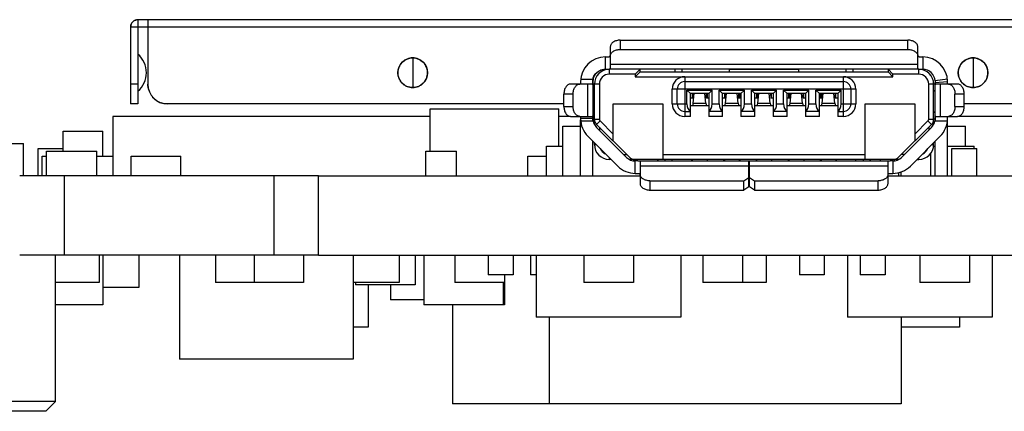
# Model space of a CAD drawing. Header units: millimetres. Extents: x 440 to 595, y -43 to 361.
# Tile 17 of 47: x 479.2 to 499.05, y 165.67 to 173.57. Entities that reach past the tile are written whole.
import ezdxf

# ---------------------------------------------------------------- set-up
doc = ezdxf.new("R2010")
doc.units = ezdxf.units.MM
doc.header["$LTSCALE"] = 16.335
doc.layers.get('0').update_dxf_attribs({"linetype": 'CONTINUOUS'})

msp = doc.modelspace()

# ---------------------------------------------------------------- linework, layer by layer
at = {"linetype": 'Continuous'}
for p, q in [((481.5816, 173.573), (481.5816, 171.873)), ((500.7066, 173.573), (481.5816, 173.573)), ((481.7816, 173.573), (481.7816, 172.273)), ((481.4316, 173.423), (481.4316, 171.873)), ((500.7066, 173.423), (481.4316, 173.423)), ((491.3066, 173.1594), (491.3066, 172.973)), ((491.3066, 173.1594), (497.1066, 173.1594)), ((497.1066, 172.973), (497.1066, 173.1594)), ((491.1066, 173.026), (491.1066, 172.5857)), ((491.3066, 172.973), (497.1066, 172.973)), ((497.3066, 172.5857), (497.3066, 173.026)), ((487.1216, 172.8024), (487.1216, 172.2036)), ((491.0066, 172.573), (491.0066, 172.823)), ((497.4066, 172.823), (497.4066, 172.573)), ((498.4216, 172.8024), (498.4216, 172.2036)), ((491.0032, 172.573), (491.0066, 172.573)), ((491.0866, 172.573), (491.0866, 172.473)), ((491.1066, 172.6749), (497.3066, 172.6749)), ((497.3066, 172.573), (491.1066, 172.573)), ((491.7066, 172.573), (491.6066, 172.473)), ((491.7066, 172.523), (491.7066, 172.573)), ((492.4066, 172.573), (492.4066, 172.523)), ((492.5566, 172.523), (492.5566, 172.573)), ((493.5066, 172.5709), (493.5066, 172.523)), ((494.9066, 172.5709), (493.5066, 172.5709)), ((494.9066, 172.523), (494.9066, 172.573)), ((495.8566, 172.573), (495.8566, 172.523)), ((496.0066, 172.523), (496.0066, 172.573)), ((496.7066, 172.573), (496.7066, 172.523)), ((496.8066, 172.473), (496.7066, 172.573)), ((497.3266, 172.473), (497.3266, 172.573)), ((490.5091, 172.373), (490.7567, 172.373)), ((491.6066, 172.473), (491.0866, 172.473)), ((491.6066, 172.423), (491.7066, 172.523)), ((491.6066, 172.473), (491.6066, 172.423)), ((491.6066, 172.423), (496.8066, 172.423)), ((491.7066, 172.523), (496.7066, 172.523)), ((492.6066, 172.423), (492.6066, 171.623)), ((495.8066, 171.623), (495.8066, 172.423)), ((496.7066, 172.523), (496.8066, 172.423)), ((496.8066, 172.423), (496.8066, 172.473)), ((497.3266, 172.473), (496.8066, 172.473)), ((497.9041, 172.373), (497.6562, 172.3375)), ((481.5816, 172.273), (481.4316, 172.273)), ((490.7439, 172.273), (490.3036, 172.273)), ((490.5066, 172.323), (490.5066, 172.273)), ((490.6547, 171.623), (490.6547, 172.273)), ((490.7566, 172.323), (490.7566, 171.5777)), ((490.8866, 172.273), (490.7566, 172.273)), ((490.7866, 171.4581), (490.7866, 172.273)), ((490.8866, 172.273), (490.8866, 171.5651)), ((492.3566, 171.873), (492.3566, 172.173)), ((496.0566, 172.173), (492.3566, 172.173)), ((492.4566, 171.873), (492.4566, 172.173)), ((492.6066, 172.323), (495.8066, 172.323)), ((492.6523, 171.873), (492.6523, 172.1523)), ((492.6523, 172.1523), (492.7216, 172.083)), ((492.6523, 172.1523), (493.1609, 172.1523)), ((493.1609, 172.1523), (493.0916, 172.083)), ((493.1609, 171.873), (493.1609, 172.1523)), ((493.3023, 171.873), (493.3023, 172.1523)), ((493.3023, 172.1523), (493.3716, 172.083)), ((493.3023, 172.1523), (493.8109, 172.1523)), ((493.8109, 172.1523), (493.7416, 172.083)), ((493.8109, 171.873), (493.8109, 172.1523)), ((493.9523, 171.873), (493.9523, 172.1523)), ((493.9523, 172.1523), (494.0216, 172.083)), ((493.9523, 172.1523), (494.4609, 172.1523)), ((494.4609, 172.1523), (494.3916, 172.083)), ((494.4609, 171.873), (494.4609, 172.1523)), ((494.6023, 171.873), (494.6023, 172.1523)), ((494.6023, 172.1523), (494.6716, 172.083)), ((494.6023, 172.1523), (495.1109, 172.1523)), ((495.1109, 172.1523), (495.0416, 172.083)), ((495.1109, 171.873), (495.1109, 172.1523)), ((495.2523, 171.873), (495.2523, 172.1523)), ((495.2523, 172.1523), (495.3216, 172.083)), ((495.2523, 172.1523), (495.7609, 172.1523)), ((495.7609, 172.1523), (495.6916, 172.083)), ((495.7609, 171.873), (495.7609, 172.1523)), ((495.9566, 172.173), (495.9566, 171.873)), ((496.0566, 172.173), (496.0566, 171.873)), ((497.5266, 171.5651), (497.5266, 172.273)), ((497.6566, 172.273), (497.5266, 172.273)), ((497.6266, 171.4602), (497.6266, 172.273)), ((497.6566, 172.3376), (497.657, 172.3157)), ((497.6566, 171.5766), (497.6566, 172.3045)), ((497.657, 172.3157), (497.6575, 172.3045)), ((497.6575, 172.3045), (497.9066, 172.323)), ((498.1096, 172.273), (497.6694, 172.273)), ((497.7585, 172.273), (497.7585, 171.623)), ((497.9066, 172.273), (497.9066, 172.323)), ((490.1703, 171.823), (490.1703, 172.073)), ((490.3566, 172.073), (490.1703, 172.073)), ((490.3566, 171.823), (490.3566, 172.073)), ((492.7216, 171.623), (492.7216, 172.083)), ((493.0916, 172.083), (492.7216, 172.083)), ((492.7677, 171.993), (492.7216, 171.993)), ((492.7566, 172.083), (492.7566, 171.993)), ((492.7771, 172.0792), (492.7566, 172.0792)), ((492.7566, 172.0238), (492.773, 172.0238)), ((492.7744, 172.0543), (492.773, 172.0238)), ((492.7775, 172.083), (492.7744, 172.0543)), ((492.7804, 171.8907), (492.8009, 172.083)), ((493.0328, 171.8907), (493.0123, 172.083)), ((493.0357, 172.083), (493.0388, 172.0543)), ((493.0666, 172.0792), (493.0361, 172.0792)), ((493.0388, 172.0543), (493.0403, 172.0238)), ((493.0403, 172.0238), (493.0666, 172.0238)), ((493.0916, 171.993), (493.0455, 171.993)), ((493.0666, 171.993), (493.0666, 172.083)), ((493.0916, 172.083), (493.0916, 171.623)), ((493.3716, 171.623), (493.3716, 172.083)), ((493.7416, 172.083), (493.3716, 172.083)), ((493.4177, 171.993), (493.3716, 171.993)), ((493.4066, 172.083), (493.4066, 171.993)), ((493.4271, 172.0792), (493.4066, 172.0792)), ((493.4066, 172.0238), (493.423, 172.0238)), ((493.4244, 172.0543), (493.423, 172.0238)), ((493.4275, 172.083), (493.4244, 172.0543)), ((493.4304, 171.8907), (493.4509, 172.083)), ((493.6828, 171.8907), (493.6623, 172.083)), ((493.6857, 172.083), (493.6888, 172.0543)), ((493.7166, 172.0792), (493.6861, 172.0792)), ((493.6888, 172.0543), (493.6903, 172.0238)), ((493.6903, 172.0238), (493.7166, 172.0238)), ((493.7416, 171.993), (493.6955, 171.993)), ((493.7166, 171.993), (493.7166, 172.083)), ((493.7416, 172.083), (493.7416, 171.623)), ((494.0216, 171.623), (494.0216, 172.083)), ((494.3916, 172.083), (494.0216, 172.083)), ((494.0677, 171.993), (494.0216, 171.993)), ((494.0566, 172.083), (494.0566, 171.993)), ((494.0771, 172.0792), (494.0566, 172.0792)), ((494.0566, 172.0238), (494.073, 172.0238)), ((494.0744, 172.0543), (494.073, 172.0238)), ((494.0775, 172.083), (494.0744, 172.0543)), ((494.0804, 171.8907), (494.1009, 172.083)), ((494.3328, 171.8907), (494.3123, 172.083)), ((494.3357, 172.083), (494.3388, 172.0543)), ((494.3566, 172.0792), (494.3361, 172.0792)), ((494.3388, 172.0543), (494.3403, 172.0238)), ((494.3403, 172.0238), (494.3566, 172.0238)), ((494.3916, 171.993), (494.3455, 171.993)), ((494.3566, 171.993), (494.3566, 172.083)), ((494.3916, 172.083), (494.3916, 171.623)), ((494.6716, 171.623), (494.6716, 172.083)), ((495.0416, 172.083), (494.6716, 172.083)), ((494.7177, 171.993), (494.6716, 171.993)), ((494.6966, 172.083), (494.6966, 171.993)), ((494.7271, 172.0792), (494.6966, 172.0792)), ((494.6966, 172.0238), (494.723, 172.0238)), ((494.7244, 172.0543), (494.723, 172.0238)), ((494.7275, 172.083), (494.7244, 172.0543)), ((494.7304, 171.8907), (494.7509, 172.083)), ((494.9828, 171.8907), (494.9623, 172.083)), ((494.9857, 172.083), (494.9888, 172.0543)), ((495.0066, 172.0792), (494.9861, 172.0792)), ((494.9888, 172.0543), (494.9903, 172.0238)), ((494.9903, 172.0238), (495.0066, 172.0238)), ((495.0416, 171.993), (494.9955, 171.993)), ((495.0066, 171.993), (495.0066, 172.083)), ((495.0416, 172.083), (495.0416, 171.623)), ((495.3216, 171.623), (495.3216, 172.083)), ((495.6916, 172.083), (495.3216, 172.083)), ((495.3677, 171.993), (495.3216, 171.993)), ((495.3466, 172.083), (495.3466, 171.993)), ((495.3771, 172.0792), (495.3466, 172.0792)), ((495.3466, 172.0238), (495.373, 172.0238)), ((495.3744, 172.0543), (495.373, 172.0238)), ((495.3775, 172.083), (495.3744, 172.0543)), ((495.3804, 171.8907), (495.4009, 172.083)), ((495.6328, 171.8907), (495.6123, 172.083)), ((495.6357, 172.083), (495.6388, 172.0543)), ((495.6566, 172.0792), (495.6361, 172.0792)), ((495.6388, 172.0543), (495.6403, 172.0238)), ((495.6403, 172.0238), (495.6566, 172.0238)), ((495.6916, 171.993), (495.6455, 171.993)), ((495.6566, 171.993), (495.6566, 172.083)), ((495.6916, 172.083), (495.6916, 171.623)), ((498.0566, 171.823), (498.0566, 172.073)), ((498.2429, 172.073), (498.0566, 172.073)), ((498.2429, 171.823), (498.2429, 172.073)), ((481.5816, 171.873), (481.4316, 171.873)), ((490.1703, 171.873), (482.1816, 171.873)), ((487.4716, 170.923), (487.4716, 171.773)), ((487.4716, 171.773), (490.0716, 171.773)), ((490.0716, 171.023), (490.0716, 171.773)), ((490.1703, 171.823), (490.3566, 171.823)), ((491.1666, 171.123), (491.1666, 171.873)), ((491.1666, 171.873), (492.1666, 171.873)), ((492.1666, 171.873), (492.1666, 170.753)), ((492.3566, 171.873), (492.6523, 171.873)), ((492.7216, 171.843), (493.0916, 171.843)), ((492.7804, 171.8907), (493.0328, 171.8907)), ((493.1609, 171.873), (493.3023, 171.873)), ((493.3716, 171.843), (493.7416, 171.843)), ((493.4304, 171.8907), (493.6828, 171.8907)), ((493.8109, 171.873), (493.9523, 171.873)), ((494.0216, 171.843), (494.3916, 171.843)), ((494.0804, 171.8907), (494.3328, 171.8907)), ((494.4609, 171.873), (494.6023, 171.873)), ((494.6716, 171.843), (495.0416, 171.843)), ((494.7304, 171.8907), (494.9828, 171.8907)), ((495.1109, 171.873), (495.2523, 171.873)), ((495.3216, 171.843), (495.6916, 171.843)), ((495.3804, 171.8907), (495.6328, 171.8907)), ((495.7609, 171.873), (496.0566, 171.873)), ((496.2466, 170.753), (496.2466, 171.873)), ((496.2466, 171.873), (497.2466, 171.873)), ((497.2466, 171.873), (497.2466, 171.123)), ((498.0566, 171.823), (498.2429, 171.823)), ((501.6066, 171.873), (498.2429, 171.873)), ((481.0716, 171.623), (481.0716, 170.423)), ((487.4716, 171.623), (481.0716, 171.623)), ((490.3036, 171.623), (490.0716, 171.623)), ((490.3036, 171.623), (490.7439, 171.623)), ((490.5066, 171.623), (490.5066, 171.5765)), ((490.7563, 171.5777), (490.5066, 171.5765)), ((490.5066, 170.423), (490.5066, 171.5529)), ((490.7566, 171.5245), (490.7566, 171.5732)), ((490.7566, 171.573), (490.7866, 171.573)), ((490.7866, 171.5651), (490.8866, 171.5651)), ((492.6066, 171.723), (492.7216, 171.723)), ((492.7216, 171.623), (492.6066, 171.623)), ((493.3716, 171.723), (493.0916, 171.723)), ((493.3716, 171.623), (493.0916, 171.623)), ((494.0216, 171.723), (493.7416, 171.723)), ((494.0216, 171.623), (493.7416, 171.623)), ((494.6716, 171.723), (494.3916, 171.723)), ((494.6716, 171.623), (494.3916, 171.623)), ((495.3216, 171.723), (495.0416, 171.723)), ((495.3216, 171.623), (495.0416, 171.623)), ((495.6916, 171.723), (495.8066, 171.723)), ((495.8066, 171.623), (495.6916, 171.623)), ((497.5266, 171.5651), (497.6266, 171.5651)), ((497.6266, 171.573), (497.6566, 171.573)), ((497.6566, 171.5549), (497.6566, 171.524)), ((497.6693, 171.623), (498.1096, 171.623)), ((497.9066, 171.5765), (497.9066, 171.623)), ((497.9066, 170.423), (497.9066, 171.5529)), ((501.6066, 171.623), (498.1096, 171.623)), ((490.1466, 170.423), (490.1466, 171.423)), ((490.1466, 171.423), (490.5066, 171.423)), ((490.5319, 171.423), (490.5066, 171.423)), ((490.7566, 171.5245), (490.5095, 171.523)), ((490.7566, 171.5245), (490.7566, 171.5421)), ((490.8298, 171.3998), (491.4334, 170.7962)), ((490.8305, 171.4591), (490.9013, 171.5298)), ((491.4927, 170.7969), (490.8305, 171.4591)), ((490.8866, 171.403), (490.8866, 171.343)), ((490.9013, 171.5298), (491.1666, 171.2644)), ((497.5827, 171.4591), (496.9205, 170.7969)), ((496.9798, 170.7962), (497.5834, 171.3998)), ((497.2466, 171.2644), (497.512, 171.5298)), ((497.512, 171.5298), (497.5827, 171.4591)), ((497.5266, 171.403), (497.5266, 171.343)), ((497.9037, 171.523), (497.651, 171.524)), ((497.9066, 171.423), (497.8813, 171.423)), ((497.9066, 171.423), (498.2716, 171.423)), ((498.2716, 171.023), (498.2716, 171.423)), ((480.0716, 170.923), (480.0716, 171.323)), ((480.0716, 171.323), (480.8716, 171.323)), ((480.8716, 170.823), (480.8716, 171.323)), ((491.2566, 170.6195), (490.6531, 171.223)), ((497.7602, 171.223), (497.1566, 170.6195)), ((478.1716, 171.073), (479.2716, 171.073)), ((479.2716, 170.423), (479.2716, 171.073)), ((479.5716, 170.423), (479.5716, 170.973)), ((479.5716, 170.973), (480.0716, 170.973)), ((489.8216, 170.423), (489.8216, 171.023)), ((489.8216, 171.023), (490.1466, 171.023)), ((490.7566, 170.423), (490.7566, 171.1195)), ((490.7866, 171.053), (490.7866, 171.0895)), ((490.7866, 171.053), (490.8231, 171.053)), ((497.5902, 171.053), (497.6266, 171.053)), ((497.6232, 171.023), (497.6566, 171.023)), ((497.6266, 171.053), (497.6266, 171.0895)), ((497.6566, 170.423), (497.6566, 171.1195)), ((497.9066, 171.023), (498.4466, 171.023)), ((497.9966, 170.423), (497.9966, 170.973)), ((497.9966, 170.973), (498.4966, 170.973)), ((498.4466, 170.973), (498.4466, 171.023)), ((498.4966, 170.423), (498.4966, 170.973)), ((479.6466, 170.423), (479.6466, 170.823)), ((479.6466, 170.823), (479.7391, 170.823)), ((479.7391, 170.423), (479.7391, 170.923)), ((479.7391, 170.923), (480.7541, 170.923)), ((480.7541, 170.423), (480.7541, 170.923)), ((480.7541, 170.823), (481.0716, 170.823)), ((481.4466, 170.423), (481.4466, 170.823)), ((481.4466, 170.823), (482.4466, 170.823)), ((482.4466, 170.423), (482.4466, 170.823)), ((487.3891, 170.423), (487.3891, 170.923)), ((487.3891, 170.923), (488.0041, 170.923)), ((488.0041, 170.423), (488.0041, 170.923)), ((489.4466, 170.423), (489.4466, 170.823)), ((489.4466, 170.823), (489.8216, 170.823)), ((491.0866, 170.7895), (491.0866, 170.753)), ((491.1231, 170.753), (491.0866, 170.753)), ((491.3766, 170.853), (491.4366, 170.853)), ((496.9196, 170.753), (491.4937, 170.753)), ((492.1666, 170.853), (496.2466, 170.853)), ((492.2066, 170.753), (492.2066, 170.723)), ((492.3566, 170.723), (492.3566, 170.753)), ((492.7466, 170.753), (492.7466, 170.723)), ((492.7566, 170.753), (492.7566, 170.723)), ((493.0566, 170.753), (493.0566, 170.723)), ((493.0666, 170.723), (493.0666, 170.753)), ((493.3966, 170.723), (493.3966, 170.753)), ((493.4066, 170.753), (493.4066, 170.723)), ((493.7066, 170.753), (493.7066, 170.723)), ((493.7166, 170.753), (493.7166, 170.723)), ((494.0466, 170.753), (494.0466, 170.723)), ((494.0566, 170.753), (494.0566, 170.723)), ((494.3566, 170.753), (494.3566, 170.723)), ((494.3666, 170.723), (494.3666, 170.753)), ((494.6966, 170.723), (494.6966, 170.753)), ((494.7066, 170.753), (494.7066, 170.723)), ((495.0066, 170.753), (495.0066, 170.723)), ((495.0166, 170.723), (495.0166, 170.753)), ((495.3466, 170.723), (495.3466, 170.753)), ((495.3566, 170.753), (495.3566, 170.723)), ((495.6566, 170.753), (495.6566, 170.723)), ((495.6666, 170.723), (495.6666, 170.753)), ((496.0566, 170.723), (496.0566, 170.753)), ((496.2066, 170.753), (496.2066, 170.723)), ((496.5567, 170.723), (496.5566, 170.753)), ((497.0366, 170.853), (496.9766, 170.853)), ((497.2902, 170.753), (497.3266, 170.753)), ((497.3266, 170.753), (497.3266, 170.7895)), ((497.5716, 170.423), (497.5716, 170.8826)), ((491.6094, 170.473), (491.6094, 170.723)), ((491.7066, 170.7103), (491.7066, 170.27)), ((493.8966, 170.6212), (491.7066, 170.6212)), ((491.7069, 170.723), (496.7063, 170.723)), ((493.8966, 170.2033), (493.8966, 170.723)), ((493.9166, 170.2033), (493.9166, 170.723)), ((496.7066, 170.6212), (493.9166, 170.6212)), ((496.7066, 170.27), (496.7066, 170.7103)), ((496.8037, 170.723), (496.8037, 170.473)), ((485.2216, 170.423), (479.1966, 170.423)), ((480.0966, 170.423), (480.0966, 168.823)), ((484.3216, 170.423), (484.3216, 168.823)), ((485.2216, 168.823), (485.2216, 170.423)), ((485.2216, 170.423), (491.7066, 170.423)), ((491.6098, 170.473), (491.7066, 170.473)), ((493.7966, 170.323), (493.8966, 170.3897)), ((493.8966, 170.473), (493.9166, 170.473)), ((493.8966, 170.423), (493.9166, 170.423)), ((493.9166, 170.3897), (494.0166, 170.323)), ((496.7066, 170.473), (496.8034, 170.473)), ((496.7066, 170.423), (577.9216, 170.423)), ((496.9216, 170.423), (496.9216, 170.489)), ((496.9716, 170.423), (496.9716, 170.5042)), ((491.9066, 170.323), (491.9066, 170.1367)), ((491.9066, 170.323), (493.7966, 170.323)), ((493.7966, 170.1367), (493.7966, 170.323)), ((493.8966, 170.2033), (493.7966, 170.1367)), ((494.0166, 170.1367), (493.9166, 170.2033)), ((494.0166, 170.323), (494.0166, 170.1367)), ((494.0166, 170.323), (496.5066, 170.323)), ((496.5066, 170.1367), (496.5066, 170.323)), ((491.9066, 170.1367), (493.7966, 170.1367)), ((494.0166, 170.1367), (496.5066, 170.1367)), ((485.2216, 168.823), (479.1966, 168.823)), ((479.9216, 165.873), (479.9216, 168.823)), ((480.7966, 168.823), (480.7966, 168.273)), ((480.8716, 168.823), (480.8716, 167.823)), ((481.5966, 168.823), (481.5966, 168.173)), ((482.4216, 168.823), (482.4216, 166.723)), ((483.1466, 168.823), (483.1466, 168.273)), ((483.9216, 168.823), (483.9216, 168.273)), ((484.9216, 168.823), (484.9216, 168.273)), ((485.2216, 168.823), (577.9216, 168.823)), ((485.9216, 168.823), (485.9216, 166.723)), ((486.8466, 168.823), (486.8466, 168.273)), ((487.1716, 168.823), (487.1716, 168.223)), ((487.3466, 168.823), (487.3466, 167.823)), ((487.9716, 168.823), (487.9716, 168.273)), ((488.6466, 168.823), (488.6466, 168.423)), ((489.1466, 168.823), (489.1466, 168.423)), ((489.4966, 168.823), (489.4966, 168.423)), ((489.6116, 168.823), (489.6116, 167.573)), ((490.5716, 168.823), (490.5716, 168.273)), ((491.5716, 168.823), (491.5716, 168.273)), ((492.5316, 168.823), (492.5316, 167.573)), ((492.9716, 168.823), (492.9716, 168.273)), ((493.7716, 168.823), (493.7716, 168.273)), ((494.2466, 168.823), (494.2466, 168.273)), ((494.9216, 168.823), (494.9216, 168.423)), ((495.4216, 168.823), (495.4216, 168.423)), ((495.8866, 168.823), (495.8866, 167.573)), ((496.1466, 168.823), (496.1466, 168.423)), ((496.6466, 168.823), (496.6466, 168.423)), ((497.3466, 168.823), (497.3466, 168.273)), ((498.3466, 168.823), (498.3466, 168.273)), ((498.8066, 168.823), (498.8066, 167.573)), ((489.1466, 168.423), (488.6466, 168.423)), ((488.9716, 168.423), (488.9716, 168.273)), ((489.6116, 168.423), (489.4966, 168.423)), ((495.4216, 168.423), (494.9216, 168.423)), ((496.6466, 168.423), (496.1466, 168.423)), ((480.7966, 168.273), (479.9216, 168.273)), ((481.5966, 168.173), (480.8716, 168.173)), ((483.9216, 168.273), (483.1466, 168.273)), ((484.9216, 168.273), (483.9216, 168.273)), ((486.8466, 168.273), (485.9216, 168.273)), ((485.9716, 168.273), (485.9716, 168.223)), ((487.1716, 168.223), (485.9716, 168.223)), ((486.2216, 168.223), (486.2216, 167.373)), ((486.6716, 168.223), (486.6716, 167.923)), ((488.9716, 168.273), (487.9716, 168.273)), ((488.9466, 168.273), (488.9466, 167.823)), ((488.9716, 168.273), (488.9716, 167.823)), ((491.5716, 168.273), (490.5716, 168.273)), ((493.7716, 168.273), (492.9716, 168.273)), ((494.2466, 168.273), (493.7716, 168.273)), ((498.3466, 168.273), (497.3466, 168.273)), ((480.8716, 167.823), (479.9216, 167.823)), ((487.3466, 167.923), (486.6716, 167.923)), ((488.9716, 167.823), (487.3466, 167.823)), ((487.9216, 167.823), (487.9216, 165.823)), ((492.5316, 167.573), (489.6116, 167.573)), ((489.8716, 167.573), (489.8716, 165.823)), ((498.8066, 167.573), (495.8866, 167.573)), ((496.9716, 167.573), (496.9716, 165.823)), ((498.1466, 167.573), (498.1466, 167.373)), ((486.2216, 167.373), (485.9216, 167.373)), ((498.1466, 167.373), (496.9716, 167.373)), ((485.9216, 166.723), (482.4216, 166.723)), ((479.9216, 165.873), (474.2216, 165.873)), ((479.7216, 165.673), (479.9216, 165.873)), ((496.9716, 165.823), (487.9216, 165.823)), ((479.7216, 165.673), (474.4216, 165.673))]:
    msp.add_line(p, q, dxfattribs=at)
for centre in [(487.1216, 172.503), (498.4216, 172.503)]:
    msp.add_circle(centre, 0.2994, dxfattribs=at)
for centre, radius, start, end in [((481.5816, 173.423), 0.15, 89.99999, 180.00001), ((481.5838, 173.4089), 0.1641, 90.774, 101.04727), ((481.5957, 173.4208), 0.1641, 168.95272, 179.22596), ((481.253, 172.503), 0.4986, 311.22726, 48.77274), ((487.122, 172.503), 0.2997, 126.29167, 135.0512), ((487.1244, 172.5076), 0.2941, 54.065, 67.65959), ((487.1212, 172.503), 0.2997, 44.94944, 54.08675), ((491.0066, 172.323), 0.5, 90, 180), ((497.4066, 172.323), 0.5, 0, 90), ((498.422, 172.503), 0.2997, 126.29167, 135.0512), ((498.4244, 172.5076), 0.2941, 54.065, 67.65959), ((498.4212, 172.503), 0.2997, 44.94944, 54.08675), ((487.1205, 172.5033), 0.2982, 150.59494, 157.47312), ((487.1244, 172.501), 0.3027, 135.10401, 150.57721), ((487.119, 172.5011), 0.3026, 30.47166, 44.90128), ((487.1223, 172.5031), 0.2987, 22.53162, 30.46359), ((491.0866, 172.273), 0.3, 90, 180), ((497.3266, 172.273), 0.3, 0, 90), ((497.4066, 172.323), 0.25, 3.3144, 90), ((498.4205, 172.5033), 0.2982, 150.59497, 157.47312), ((498.4244, 172.501), 0.3027, 135.10401, 150.57723), ((498.419, 172.5011), 0.3026, 30.47163, 44.90128), ((498.4223, 172.5031), 0.2987, 22.53162, 30.46356), ((487.1195, 172.503), 0.2972, 180.00292, 183.26574), ((487.1209, 172.5029), 0.2987, 202.53162, 210.46359), ((487.1242, 172.5049), 0.3026, 210.47166, 224.90128), ((487.1189, 172.505), 0.3027, 315.10401, 330.57717), ((487.1227, 172.5027), 0.2982, 330.59491, 337.47312), ((487.1237, 172.503), 0.2972, 0.00292, 3.26568), ((491.0001, 172.3202), 0.2439, 167.86658, 170.92075), ((491.0866, 172.273), 0.2, 90, 180), ((492.6066, 172.173), 0.25, 90, 180), ((495.8066, 172.173), 0.25, 360, 90), ((497.3266, 172.273), 0.2, 0, 90), ((498.4195, 172.503), 0.2972, 180.00292, 183.2657), ((498.4209, 172.5029), 0.2987, 202.53162, 210.46357), ((498.4242, 172.5049), 0.3026, 210.47164, 224.90128), ((498.4189, 172.505), 0.3027, 315.10401, 330.57721), ((498.4227, 172.5027), 0.2982, 330.59495, 337.47312), ((498.4237, 172.503), 0.2972, 0.00292, 3.26563), ((482.1816, 172.273), 0.4, 180, 270), ((482.1762, 172.2705), 0.3941, 197.89783, 207.03421), ((487.122, 172.5031), 0.2997, 224.94944, 234.08676), ((487.1188, 172.4985), 0.2941, 234.06501, 247.65959), ((487.1212, 172.503), 0.2997, 306.29166, 315.0512), ((490.9866, 171.923), 0.3, 131.81031, 140.05549), ((492.6066, 172.173), 0.15, 90, 180), ((495.8066, 172.173), 0.15, 0, 90), ((497.4266, 171.923), 0.3, 39.94451, 48.18969), ((498.422, 172.5031), 0.2997, 224.94944, 234.08676), ((498.4188, 172.4985), 0.2941, 234.06501, 247.65959), ((498.4212, 172.503), 0.2997, 306.29166, 315.0512), ((482.1806, 172.2727), 0.399, 207.02395, 211.10916), ((482.181, 172.2729), 0.3995, 211.10874, 216.04027), ((482.1834, 172.2748), 0.4025, 216.05822, 233.94177), ((482.1814, 172.2723), 0.3993, 233.95887, 237.59125), ((482.1814, 172.2722), 0.3992, 237.59061, 242.97467), ((482.1791, 172.2676), 0.3941, 242.96578, 252.10222), ((492.6066, 171.873), 0.25, 180, 270), ((492.6066, 171.873), 0.15, 180, 270), ((495.8066, 171.873), 0.25, 270, 0), ((495.8066, 171.873), 0.15, 270, 360), ((491.0066, 171.5766), 0.5, 180.01117, 225), ((490.1676, 171.562), 0.5889, 1.40533, 1.5255), ((490.0923, 171.5602), 0.6642, 1.13231, 1.4021), ((489.6301, 171.5525), 1.1264, 0.38589, 1.06153), ((487.4725, 171.5403), 3.2841, 0.03119, 0.34556), ((490.9866, 171.923), 0.3, 219.94451, 228.18969), ((491.0066, 171.5766), 0.25, 180.03374, 225), ((490.9366, 171.5651), 0.15, 180, 225), ((490.9366, 171.5651), 0.05, 180, 225), ((497.4766, 171.5651), 0.05, 315, 0), ((497.4766, 171.5651), 0.15, 315, 0), ((497.4266, 171.923), 0.3, 311.81031, 320.05549), ((497.4066, 171.5766), 0.25, 347.98362, 360), ((497.4066, 171.5766), 0.5, 315, 359.9932), ((497.4066, 171.5766), 0.25, 315, 347.85216), ((491.0866, 171.053), 0.3, 180, 270), ((491.0866, 171.053), 0.2, 203.71747, 246.28253), ((497.3266, 171.053), 0.3, 270, 360), ((497.3266, 171.053), 0.2, 293.71747, 336.28253), ((491.6102, 170.973), 0.25, 225, 269.81654), ((491.5987, 170.903), 0.15, 225, 269.9999), ((491.8566, 170.953), 0.3, 221.81031, 230.05549), ((491.8566, 170.953), 0.3, 309.94451, 318.18969), ((496.5566, 170.953), 0.3, 221.81031, 230.05549), ((496.5566, 170.953), 0.3, 309.94451, 318.18969), ((496.8031, 170.973), 0.25, 270.14665, 315), ((496.8145, 170.903), 0.15, 270.00001, 315), ((491.6102, 170.973), 0.5, 225, 269.90826), ((496.8031, 170.973), 0.5, 270.07332, 315)]:
    msp.add_arc(centre, radius, start, end, dxfattribs=at)
for centre, ratio, start_param, end_param in [((492.7389, 171.873), 0.5773503, 1.5707963, 2.9402347), ((492.7679, 171.993), 0.1142857, -3.1415927, -2.3212879), ((493.0453, 171.993), 0.1142857, -3.9618974, -3.1415927), ((493.0743, 171.873), 0.5773503, -2.9402347, -1.5707963), ((493.3889, 171.873), 0.5773503, 1.5707963, 2.9402347), ((493.4179, 171.993), 0.1142857, -3.1415927, -2.3212879), ((493.6953, 171.993), 0.1142857, -3.9618974, -3.1415927), ((493.7243, 171.873), 0.5773503, -2.9402347, -1.5707963), ((494.0389, 171.873), 0.5773503, 1.5707963, 2.9402347), ((494.0679, 171.993), 0.1142857, -3.1415927, -2.3212879), ((494.3453, 171.993), 0.1142857, -3.9618974, -3.1415927), ((494.3743, 171.873), 0.5773503, -2.9402347, -1.5707963), ((494.6889, 171.873), 0.5773503, 1.5707963, 2.9402347), ((494.7179, 171.993), 0.1142857, -3.1415927, -2.3212879), ((494.9953, 171.993), 0.1142857, -3.9618974, -3.1415927), ((495.0243, 171.873), 0.5773503, -2.9402347, -1.5707963), ((495.3389, 171.873), 0.5773503, 1.5707963, 2.9402347), ((495.3679, 171.993), 0.1142857, -3.1415927, -2.3212879), ((495.6453, 171.993), 0.1142857, -3.9618974, -3.1415927), ((495.6743, 171.873), 0.5773503, -2.9402347, -1.5707963)]:
    msp.add_ellipse(centre, major_axis=(0, 0.15), ratio=ratio, start_param=start_param, end_param=end_param, dxfattribs=at)
for points in [[(481.4755, 173.5291), (481.4893, 173.5429), (481.5062, 173.5542), (481.5242, 173.5616)], [(481.5242, 173.5616), (481.5333, 173.5653), (481.5428, 173.5681), (481.5524, 173.57)], [(481.4346, 173.4522), (481.4365, 173.4619), (481.4393, 173.4713), (481.443, 173.4804)], [(481.443, 173.4804), (481.4504, 173.4985), (481.4617, 173.5153), (481.4755, 173.5291)], [(487.007, 172.7796), (486.985, 172.7706), (486.9639, 172.7587), (486.9446, 172.7445)], [(487.1216, 172.8024), (487.0827, 172.8018), (487.0431, 172.7944), (487.007, 172.7796)], [(487.2362, 172.7796), (487.2001, 172.7944), (487.1605, 172.8018), (487.1216, 172.8024)], [(498.307, 172.7796), (498.285, 172.7706), (498.2639, 172.7587), (498.2446, 172.7445)], [(498.4216, 172.8024), (498.3827, 172.8018), (498.3431, 172.7944), (498.307, 172.7796)], [(498.5362, 172.7796), (498.5001, 172.7944), (498.4605, 172.8018), (498.4216, 172.8024)], [(486.845, 172.6176), (486.8301, 172.5816), (486.8222, 172.5419), (486.8222, 172.503)], [(487.4205, 172.5199), (487.4186, 172.5533), (487.411, 172.5867), (487.3982, 172.6176)], [(498.145, 172.6176), (498.1301, 172.5816), (498.1222, 172.5419), (498.1222, 172.503)], [(498.7205, 172.5199), (498.7186, 172.5533), (498.711, 172.5867), (498.6982, 172.6176)], [(486.8227, 172.4861), (486.8246, 172.4528), (486.8322, 172.4193), (486.845, 172.3884)], [(487.3982, 172.3884), (487.4131, 172.4244), (487.421, 172.4641), (487.421, 172.503)], [(490.7592, 172.3587), (490.7573, 172.3469), (490.7566, 172.3349), (490.7566, 172.323)], [(498.1227, 172.4861), (498.1246, 172.4528), (498.1322, 172.4193), (498.145, 172.3884)], [(498.6982, 172.3884), (498.7131, 172.4244), (498.721, 172.4641), (498.721, 172.503)], [(481.8012, 172.1494), (481.7884, 172.1891), (481.7819, 172.2313), (481.7816, 172.273)], [(487.007, 172.2264), (487.0431, 172.2117), (487.0827, 172.2042), (487.1216, 172.2036)], [(487.1216, 172.2036), (487.1605, 172.2042), (487.2001, 172.2117), (487.2362, 172.2264)], [(487.2362, 172.2264), (487.2583, 172.2355), (487.2793, 172.2474), (487.2986, 172.2615)], [(498.307, 172.2264), (498.3431, 172.2117), (498.3827, 172.2042), (498.4216, 172.2036)], [(498.4216, 172.2036), (498.4605, 172.2042), (498.5001, 172.2117), (498.5362, 172.2264)], [(498.5362, 172.2264), (498.5583, 172.2355), (498.5793, 172.2474), (498.5986, 172.2615)], [(482.1816, 171.873), (482.1399, 171.8733), (482.0977, 171.8798), (482.058, 171.8926)]]:
    msp.add_open_spline(points, degree=3, dxfattribs=at)
for points, knots in [([(491.3066, 173.1594), (491.2809, 173.1594), (491.2312, 173.1531), (491.1749, 173.1292), (491.1402, 173.1015), (491.1212, 173.0783), (491.1093, 173.0528), (491.1066, 173.0348), (491.1066, 173.026)], [0, 0, 0, 0, 0.2929155, 0.5623545, 0.6839208, 0.7959863, 0.9002789, 1, 1, 1, 1]), ([(497.3066, 173.026), (497.3066, 173.0348), (497.3039, 173.0528), (497.292, 173.0783), (497.2731, 173.1015), (497.2383, 173.1292), (497.182, 173.1531), (497.1323, 173.1594), (497.1066, 173.1594)], [0, 0, 0, 0, 0.099721, 0.2040136, 0.3160791, 0.4376454, 0.7070844, 1, 1, 1, 1]), ([(491.1066, 172.8397), (491.1066, 172.8484), (491.1093, 172.8665), (491.1212, 172.8919), (491.1402, 172.9151), (491.1749, 172.9429), (491.2312, 172.9667), (491.2809, 172.973), (491.3066, 172.973)], [0, 0, 0, 0, 0.0997211, 0.2040137, 0.3160791, 0.4376455, 0.7070844, 1, 1, 1, 1]), ([(497.1066, 172.973), (497.1323, 172.973), (497.182, 172.9667), (497.2383, 172.9429), (497.2731, 172.9151), (497.292, 172.8919), (497.3039, 172.8665), (497.3066, 172.8484), (497.3066, 172.8397)], [0, 0, 0, 0, 0.2929154, 0.5623544, 0.6839207, 0.7959862, 0.9002789, 1, 1, 1, 1]), ([(491.0066, 172.823), (491.0176, 172.823), (491.0383, 172.823), (491.0632, 172.8235), (491.0803, 172.8262), (491.0906, 172.8296), (491.0986, 172.835), (491.102, 172.8401), (491.1032, 172.8427)], [0, 0, 0, 0, 0.3198019, 0.6040255, 0.7235248, 0.8260289, 0.9151637, 1, 1, 1, 1]), ([(491.1032, 172.8427), (491.1035, 172.8433), (491.1046, 172.846), (491.1054, 172.8488), (491.1058, 172.8509)], [0, 0, 0, 0, 0.2414364, 1, 1, 1, 1]), ([(497.3066, 172.8612), (497.3066, 172.8565), (497.3073, 172.8476), (497.3114, 172.8394), (497.3142, 172.8363)], [0, 0, 0, 0, 0.5361527, 1, 1, 1, 1]), ([(497.3142, 172.8363), (497.318, 172.8322), (497.3265, 172.8278), (497.3392, 172.8251), (497.3554, 172.8234), (497.378, 172.823), (497.3968, 172.823), (497.4066, 172.823)], [0, 0, 0, 0, 0.1772188, 0.2857358, 0.4088139, 0.6907155, 1, 1, 1, 1]), ([(490.7567, 172.373), (490.7575, 172.3801), (490.7607, 172.3942), (490.7696, 172.4215), (490.786, 172.4536), (490.8118, 172.4883), (490.8431, 172.5181), (490.8786, 172.5427), (490.9181, 172.5605), (490.9602, 172.5705), (490.9889, 172.5729), (491.0032, 172.573)], [0, 0, 0, 0, 0.0625123, 0.1250362, 0.2499754, 0.3749501, 0.4999649, 0.6249718, 0.7499534, 0.8749647, 1, 1, 1, 1]), ([(490.7616, 172.3715), (490.7675, 172.3991), (490.7887, 172.4525), (490.8348, 172.5076), (490.8812, 172.5402), (490.9323, 172.5646), (490.975, 172.5726), (491.0031, 172.573)], [0, 0, 0, 0, 0.2499066, 0.4996251, 0.6249498, 0.7502609, 1, 1, 1, 1]), ([(491.0066, 172.573), (491.0194, 172.573), (491.0381, 172.573), (491.0618, 172.5733), (491.0768, 172.5739), (491.0891, 172.5752), (491.0983, 172.5773), (491.1048, 172.5803), (491.1066, 172.5841), (491.1066, 172.5857)], [0, 0, 0, 0, 0.3691579, 0.5356293, 0.6813348, 0.801062, 0.8915088, 0.9539191, 1, 1, 1, 1]), ([(497.3066, 172.5857), (497.3066, 172.5841), (497.3084, 172.5803), (497.3149, 172.5773), (497.3241, 172.5752), (497.3365, 172.5739), (497.3515, 172.5733), (497.3751, 172.573), (497.3938, 172.573), (497.4066, 172.573)], [0, 0, 0, 0, 0.0460794, 0.1084856, 0.1989268, 0.3186511, 0.4643539, 0.6308294, 1, 1, 1, 1]), ([(490.7561, 172.3138), (490.7563, 172.3182), (490.7567, 172.338), (490.7566, 172.3578), (490.7566, 172.373)], [0, 0, 0, 0, 0.2271147, 1, 1, 1, 1]), ([(490.3036, 172.273), (490.2948, 172.273), (490.2768, 172.2703), (490.2513, 172.2584), (490.2282, 172.2395), (490.2004, 172.2047), (490.1765, 172.1484), (490.1703, 172.0987), (490.1703, 172.073)], [0, 0, 0, 0, 0.099721, 0.2040136, 0.3160791, 0.4376454, 0.7070844, 1, 1, 1, 1]), ([(490.3566, 172.073), (490.3566, 172.0987), (490.3629, 172.1484), (490.3867, 172.2047), (490.4145, 172.2395), (490.4377, 172.2584), (490.4632, 172.2703), (490.4812, 172.273), (490.4899, 172.273)], [0, 0, 0, 0, 0.2929155, 0.5623545, 0.6839208, 0.7959863, 0.9002789, 1, 1, 1, 1]), ([(490.7439, 172.273), (490.7449, 172.273), (490.7469, 172.2735), (490.7494, 172.2758), (490.7514, 172.2792), (490.7537, 172.2862), (490.7554, 172.2979), (490.7559, 172.308), (490.7561, 172.3138)], [0, 0, 0, 0, 0.0631749, 0.1325207, 0.2187557, 0.3275312, 0.6180204, 1, 1, 1, 1]), ([(497.6575, 172.3045), (497.6578, 172.2999), (497.6585, 172.2919), (497.6606, 172.282), (497.6637, 172.275), (497.6677, 172.2731), (497.6694, 172.273)], [0, 0, 0, 0, 0.3884132, 0.6655155, 0.8542399, 1, 1, 1, 1]), ([(497.9233, 172.273), (497.932, 172.273), (497.9501, 172.2703), (497.9755, 172.2584), (497.9987, 172.2395), (498.0265, 172.2047), (498.0503, 172.1484), (498.0566, 172.0987), (498.0566, 172.073)], [0, 0, 0, 0, 0.099721, 0.2040136, 0.3160791, 0.4376454, 0.7070844, 1, 1, 1, 1]), ([(498.2429, 172.073), (498.2429, 172.0987), (498.2367, 172.1484), (498.2128, 172.2047), (498.1851, 172.2395), (498.1619, 172.2584), (498.1364, 172.2703), (498.1184, 172.273), (498.1096, 172.273)], [0, 0, 0, 0, 0.2929155, 0.5623545, 0.6839208, 0.7959863, 0.9002789, 1, 1, 1, 1]), ([(492.773, 172.0238), (492.7728, 172.0196), (492.7723, 172.0121), (492.7712, 172.0025), (492.7699, 171.9965), (492.7688, 171.9938), (492.768, 171.993), (492.7677, 171.993)], [0, 0, 0, 0, 0.397286, 0.7098304, 0.9120397, 0.9686977, 1, 1, 1, 1]), ([(493.0403, 172.0238), (493.0405, 172.0196), (493.0409, 172.0121), (493.042, 172.0025), (493.0433, 171.9965), (493.0444, 171.9938), (493.0452, 171.993), (493.0455, 171.993)], [0, 0, 0, 0, 0.397286, 0.7098304, 0.9120397, 0.9686977, 1, 1, 1, 1]), ([(493.423, 172.0238), (493.4228, 172.0196), (493.4223, 172.0121), (493.4212, 172.0025), (493.4199, 171.9965), (493.4188, 171.9938), (493.418, 171.993), (493.4177, 171.993)], [0, 0, 0, 0, 0.397286, 0.7098304, 0.9120397, 0.9686977, 1, 1, 1, 1]), ([(493.6903, 172.0238), (493.6905, 172.0196), (493.6909, 172.0121), (493.692, 172.0025), (493.6933, 171.9965), (493.6944, 171.9938), (493.6952, 171.993), (493.6955, 171.993)], [0, 0, 0, 0, 0.397286, 0.7098304, 0.9120397, 0.9686977, 1, 1, 1, 1]), ([(494.073, 172.0238), (494.0728, 172.0196), (494.0723, 172.0121), (494.0712, 172.0025), (494.0699, 171.9965), (494.0688, 171.9938), (494.068, 171.993), (494.0677, 171.993)], [0, 0, 0, 0, 0.397286, 0.7098304, 0.9120397, 0.9686977, 1, 1, 1, 1]), ([(494.3403, 172.0238), (494.3405, 172.0196), (494.3409, 172.0121), (494.342, 172.0025), (494.3433, 171.9965), (494.3444, 171.9938), (494.3452, 171.993), (494.3455, 171.993)], [0, 0, 0, 0, 0.397286, 0.7098304, 0.9120397, 0.9686977, 1, 1, 1, 1]), ([(494.723, 172.0238), (494.7228, 172.0196), (494.7223, 172.0121), (494.7212, 172.0025), (494.7199, 171.9965), (494.7188, 171.9938), (494.718, 171.993), (494.7177, 171.993)], [0, 0, 0, 0, 0.397286, 0.7098304, 0.9120397, 0.9686977, 1, 1, 1, 1]), ([(494.9903, 172.0238), (494.9905, 172.0196), (494.9909, 172.0121), (494.992, 172.0025), (494.9933, 171.9965), (494.9944, 171.9938), (494.9952, 171.993), (494.9955, 171.993)], [0, 0, 0, 0, 0.397286, 0.7098304, 0.9120397, 0.9686977, 1, 1, 1, 1]), ([(495.373, 172.0238), (495.3728, 172.0196), (495.3723, 172.0121), (495.3712, 172.0025), (495.3699, 171.9965), (495.3688, 171.9938), (495.368, 171.993), (495.3677, 171.993)], [0, 0, 0, 0, 0.397286, 0.7098304, 0.9120397, 0.9686977, 1, 1, 1, 1]), ([(495.6403, 172.0238), (495.6405, 172.0196), (495.6409, 172.0121), (495.642, 172.0025), (495.6433, 171.9965), (495.6444, 171.9938), (495.6452, 171.993), (495.6455, 171.993)], [0, 0, 0, 0, 0.397286, 0.7098304, 0.9120397, 0.9686977, 1, 1, 1, 1]), ([(490.1703, 171.823), (490.1703, 171.7973), (490.1765, 171.7476), (490.2004, 171.6913), (490.2282, 171.6566), (490.2513, 171.6376), (490.2768, 171.6257), (490.2948, 171.623), (490.3036, 171.623)], [0, 0, 0, 0, 0.2929155, 0.5623545, 0.6839208, 0.7959863, 0.9002789, 1, 1, 1, 1]), ([(490.4899, 171.623), (490.4812, 171.623), (490.4632, 171.6257), (490.4377, 171.6376), (490.4145, 171.6566), (490.3867, 171.6913), (490.3629, 171.7476), (490.3566, 171.7973), (490.3566, 171.823)], [0, 0, 0, 0, 0.099721, 0.2040136, 0.3160791, 0.4376454, 0.7070844, 1, 1, 1, 1]), ([(498.0566, 171.823), (498.0566, 171.7973), (498.0503, 171.7476), (498.0265, 171.6913), (497.9987, 171.6566), (497.9755, 171.6376), (497.9501, 171.6257), (497.932, 171.623), (497.9233, 171.623)], [0, 0, 0, 0, 0.2929155, 0.5623545, 0.6839208, 0.7959863, 0.9002789, 1, 1, 1, 1]), ([(498.1096, 171.623), (498.1184, 171.623), (498.1364, 171.6257), (498.1619, 171.6376), (498.1851, 171.6566), (498.2128, 171.6913), (498.2367, 171.7476), (498.2429, 171.7973), (498.2429, 171.823)], [0, 0, 0, 0, 0.099721, 0.2040136, 0.3160791, 0.4376454, 0.7070844, 1, 1, 1, 1]), ([(490.7563, 171.5777), (490.7561, 171.5841), (490.7556, 171.5953), (490.7541, 171.6082), (490.7517, 171.616), (490.7497, 171.6199), (490.7471, 171.6224), (490.7449, 171.623), (490.7439, 171.623)], [0, 0, 0, 0, 0.3831395, 0.6763725, 0.7856772, 0.8714856, 0.9392542, 1, 1, 1, 1]), ([(497.6571, 171.5826), (497.657, 171.5805), (497.6567, 171.5712), (497.6567, 171.562), (497.6566, 171.5549)], [0, 0, 0, 0, 0.2337431, 1, 1, 1, 1]), ([(497.6693, 171.623), (497.6684, 171.623), (497.6663, 171.6225), (497.6638, 171.6203), (497.6618, 171.6168), (497.6595, 171.6099), (497.6579, 171.5983), (497.6573, 171.5883), (497.6571, 171.5826)], [0, 0, 0, 0, 0.063393, 0.132879, 0.2191514, 0.3278791, 0.6181498, 1, 1, 1, 1]), ([(491.7066, 170.7103), (491.7066, 170.7119), (491.7049, 170.7156), (491.6986, 170.7187), (491.6897, 170.7208), (491.6777, 170.722), (491.6632, 170.7227), (491.6401, 170.7231), (491.6219, 170.723), (491.6093, 170.723)], [0, 0, 0, 0, 0.0464618, 0.1087882, 0.1987486, 0.3178917, 0.463117, 0.6293904, 1, 1, 1, 1]), ([(496.8038, 170.723), (496.7912, 170.723), (496.7731, 170.7231), (496.75, 170.7227), (496.7354, 170.722), (496.7235, 170.7208), (496.7146, 170.7187), (496.7083, 170.7156), (496.7066, 170.7119), (496.7066, 170.7103)], [0, 0, 0, 0, 0.3706983, 0.5369719, 0.6821341, 0.8012142, 0.8911804, 0.9535175, 1, 1, 1, 1]), ([(491.9066, 170.323), (491.8809, 170.323), (491.8312, 170.3293), (491.7749, 170.3531), (491.7402, 170.3809), (491.7212, 170.4041), (491.7093, 170.4296), (491.7066, 170.4476), (491.7066, 170.4563)], [0, 0, 0, 0, 0.2929154, 0.5623544, 0.6839207, 0.7959862, 0.9002789, 1, 1, 1, 1]), ([(496.7066, 170.4563), (496.7066, 170.4476), (496.7039, 170.4296), (496.692, 170.4041), (496.6731, 170.3809), (496.6383, 170.3531), (496.582, 170.3293), (496.5323, 170.323), (496.5066, 170.323)], [0, 0, 0, 0, 0.0997211, 0.2040137, 0.3160791, 0.4376455, 0.7070844, 1, 1, 1, 1]), ([(491.7066, 170.27), (491.7066, 170.2612), (491.7093, 170.2432), (491.7212, 170.2178), (491.7402, 170.1946), (491.7749, 170.1668), (491.8312, 170.1429), (491.8809, 170.1367), (491.9066, 170.1367)], [0, 0, 0, 0, 0.099721, 0.2040136, 0.3160791, 0.4376454, 0.7070844, 1, 1, 1, 1]), ([(496.5066, 170.1367), (496.5323, 170.1367), (496.582, 170.1429), (496.6383, 170.1668), (496.6731, 170.1946), (496.692, 170.2178), (496.7039, 170.2432), (496.7066, 170.2612), (496.7066, 170.27)], [0, 0, 0, 0, 0.2929155, 0.5623545, 0.6839208, 0.7959863, 0.9002789, 1, 1, 1, 1])]:
    msp.add_open_spline(points, degree=3, knots=knots, dxfattribs=at)

doc.saveas('drawing.dxf')
